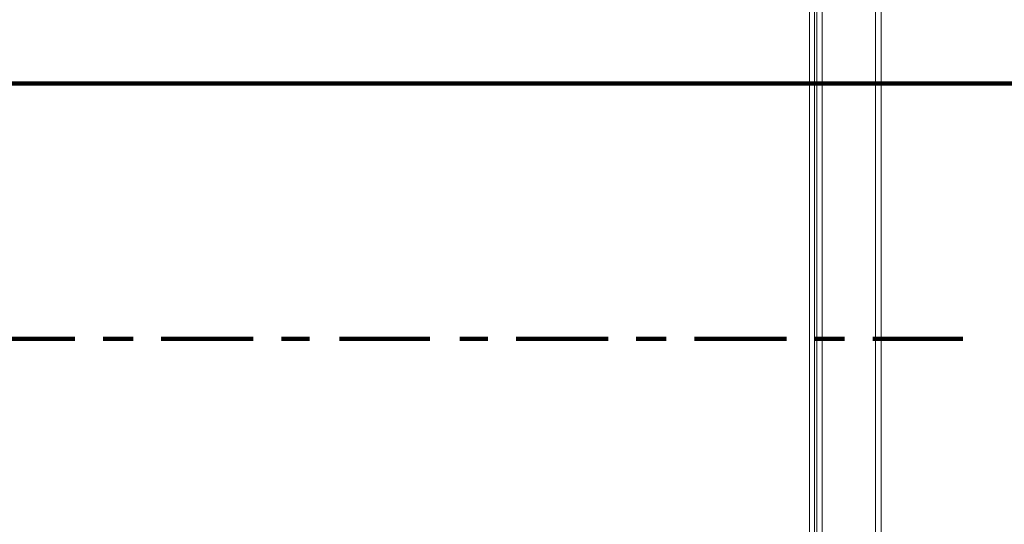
# Model space of a CAD drawing. Header units: millimetres. Extents: x -41881 to 54113, y -9946 to 101810.
# Tile 100 of 105: x -5117 to -4809, y 92170 to 92328. Entities that reach past the tile are written whole.
import ezdxf

# ---------------------------------------------------------------- set-up
doc = ezdxf.new("R2010")
doc.units = ezdxf.units.MM
for name, color, linetype, lineweight in [('CERNA', 7, 'Continuous', 15), ('P', 250, 'Continuous', 100), ('UT-kotle', 1, 'Continuous', 50)]:
    doc.layers.add(name, color=color, linetype=linetype, lineweight=lineweight)

# ---------------------------------------------------------------- blocks, each defined once
blk = doc.blocks.new('CONDENSINOX_50')
at = {"layer": 'CERNA'}
for p, q in [((73.89, 34.01), (73.89, 519.45)), ((75.6, 519.45), (75.6, 33.57)), ((92.32, 17.46), (92.32, 519.45)), ((94.03, 17.6), (94.03, 519.03)), ((71.64, 46.24), (71.64, 512.6)), ((73.13, 512.17), (73.13, 46.23))]:
    blk.add_line(p, q, dxfattribs=at)

msp = doc.modelspace()

# ---------------------------------------------------------------- linework, layer by layer
at = {"layer": 'P', "color": 2, "linetype": 'Continuous'}
for points in [[(-4699.886, 92308.022), (-5405.77, 92308.022)], [(-5128.718, 92228.024), (-5099.895, 92228.024)], [(-5091.072, 92228.024), (-5081.66, 92228.024)], [(-5072.837, 92228.024), (-5044.014, 92228.024)], [(-5035.19, 92228.024), (-5026.367, 92228.024)], [(-5016.956, 92228.024), (-4988.721, 92228.024)], [(-4979.309, 92228.024), (-4970.486, 92228.024)], [(-4961.663, 92228.024), (-4932.84, 92228.024)], [(-4924.016, 92228.024), (-4914.605, 92228.024)], [(-4905.782, 92228.024), (-4876.959, 92228.024)], [(-4868.135, 92228.024), (-4858.724, 92228.024)], [(-4849.9, 92228.024), (-4821.666, 92228.024)]]:
    msp.add_lwpolyline(points, dxfattribs=at)

# ---------------------------------------------------------------- block references
at = {"layer": 'UT-kotle', "ltscale": 10}
msp.add_blockref('CONDENSINOX_50', (-4941.35, 92013.03), dxfattribs=at)

doc.saveas('drawing.dxf')
